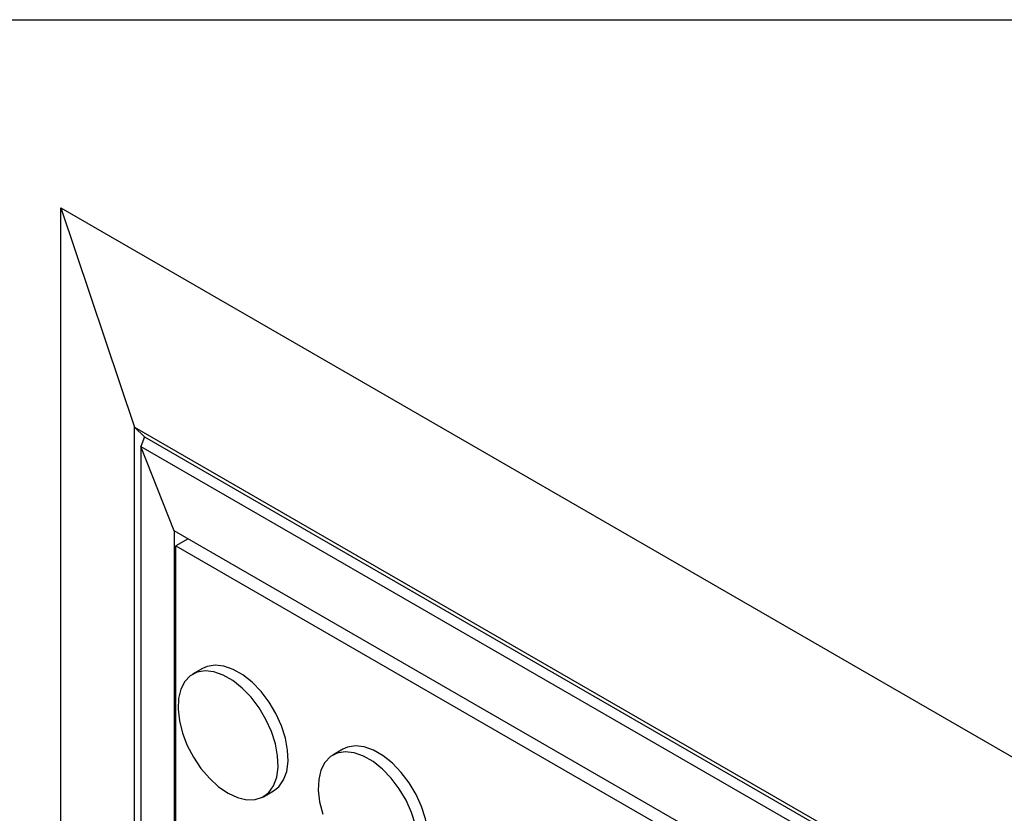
# Model space of a CAD drawing. Header units: millimetres. Extents: x 32 to 1365, y 32 to 1048.
# Tile 12 of 13: x 1068 to 1207, y 936 to 1048. Entities that reach past the tile are written whole.
import ezdxf

# ---------------------------------------------------------------- set-up
doc = ezdxf.new("R2010")
doc.units = ezdxf.units.MM
doc.header["$LTSCALE"] = 5
doc.linetypes.add('SLD-Solid', pattern=[0])
doc.layers.add('TEXT', color=140, linetype='SLD-Solid', lineweight=25)

msp = doc.modelspace()

# ---------------------------------------------------------------- linework, layer by layer
for p, q in [((1074.098, 1021.177), (1084.487, 990.193)), ((1074.098, 1021.177), (1339.122, 868.183)), ((1074.098, 466.256), (1074.098, 1021.177)), ((1084.487, 990.193), (1317.483, 855.688)), ((1084.487, 990.193), (1085.902, 988.825)), ((1084.487, 472.257), (1084.487, 990.193)), ((1085.902, 988.825), (1085.418, 987.453)), ((1085.902, 988.825), (1317.005, 855.412)), ((1090.114, 975.528), (1085.418, 987.453)), ((1085.418, 987.453), (1315.575, 854.586)), ((1085.418, 987.453), (1085.418, 472.794)), ((1307.596, 849.978), (1090.114, 975.528)), ((1090.114, 975.528), (1090.114, 475.506)), ((1092.07, 974.399), (1090.362, 973.413)), ((1090.362, 973.413), (1305.888, 848.992)), ((1090.362, 475.65), (1090.362, 973.413)), ((1094.13, 956.108), (1092.716, 955.292)), ((1113.929, 944.678), (1112.515, 943.862)), ((1102.715, 937.971), (1104.129, 938.787))]:
    msp.add_line(p, q)
at = {"flags": 128}
for points in [[(1104.129, 938.787), (1104.89, 939.386), (1105.562, 940.343), (1106.001, 941.556), (1106.193, 942.982), (1106.129, 944.569), (1105.812, 946.261), (1105.253, 947.995), (1104.474, 949.71), (1103.501, 951.343), (1102.37, 952.835), (1101.122, 954.132), (1099.802, 955.188), (1098.458, 955.964), (1097.138, 956.432), (1095.89, 956.576), (1094.759, 956.389), (1094.13, 956.108)], [(1097.716, 938.466), (1099.054, 937.841), (1100.344, 937.534), (1101.538, 937.555), (1102.595, 937.905), (1103.475, 938.57), (1104.148, 939.526), (1104.587, 940.739), (1104.779, 942.165), (1104.715, 943.753), (1104.398, 945.444), (1103.839, 947.179), (1103.059, 948.893), (1102.087, 950.526), (1100.956, 952.018), (1099.708, 953.316), (1098.388, 954.372), (1097.043, 955.148), (1095.723, 955.616), (1094.475, 955.759), (1093.344, 955.573), (1092.372, 955.063), (1091.592, 954.249), (1091.033, 953.159), (1090.716, 951.834), (1090.652, 950.32), (1090.844, 948.673), (1091.283, 946.952), (1091.956, 945.22), (1092.836, 943.539), (1093.893, 941.969), (1095.087, 940.568), (1096.377, 939.386), (1097.716, 938.466)], [(1124.197, 934.015), (1123.638, 935.749), (1122.858, 937.464), (1121.886, 939.097), (1120.755, 940.589), (1119.507, 941.886), (1118.187, 942.942), (1116.842, 943.718), (1115.522, 944.186), (1114.274, 944.33), (1113.143, 944.143), (1112.171, 943.634), (1111.391, 942.819), (1110.832, 941.73), (1110.515, 940.404), (1110.451, 938.89), (1110.643, 937.243), (1111.082, 935.523)], [(1123.928, 927.357), (1124.689, 927.956), (1125.361, 928.913), (1125.8, 930.126), (1125.992, 931.552), (1125.928, 933.14), (1125.611, 934.831), (1125.052, 936.566), (1124.273, 938.28), (1123.3, 939.913), (1122.169, 941.405), (1120.921, 942.703), (1119.601, 943.758), (1118.257, 944.534), (1116.937, 945.003), (1115.689, 945.146), (1114.558, 944.96), (1113.929, 944.678)]]:
    msp.add_lwpolyline(points, dxfattribs=at)
at = {"layer": 'TEXT'}
msp.add_line((31.75, 1047.75), (1365.25, 1047.75), dxfattribs=at)

doc.saveas('drawing.dxf')
